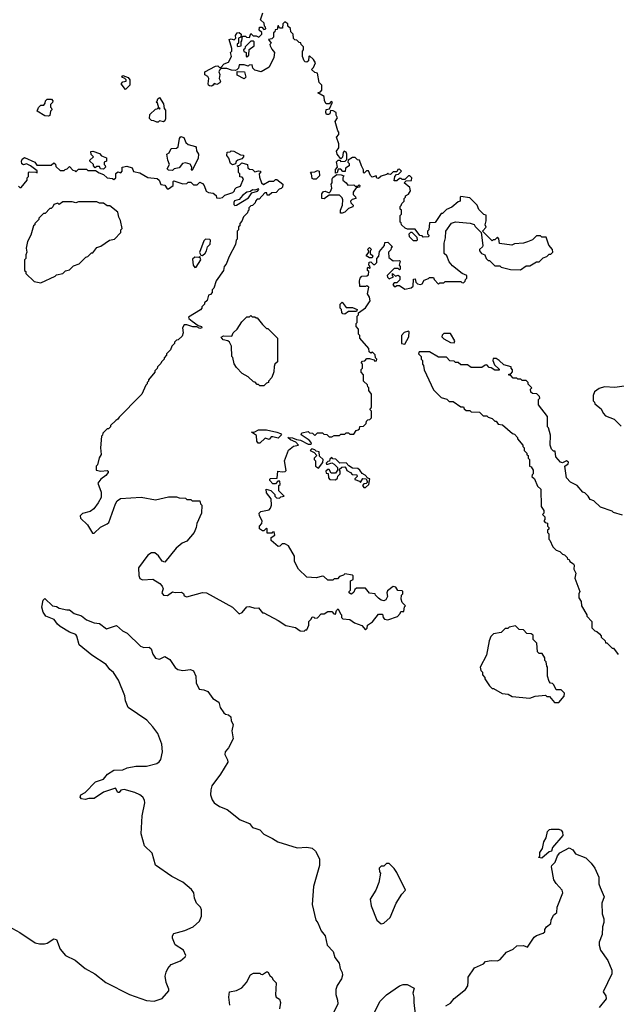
# Model space of a CAD drawing. Extents: x 2528705 to 2678277, y 911730 to 1023331.
# Tile 132 of 241: x 2577844 to 2582417, y 1005461 to 1013006. Entities that reach past the tile are written whole.
import ezdxf

# ---------------------------------------------------------------- set-up
doc = ezdxf.new("R2010")
doc.units = 0

msp = doc.modelspace()

# ---------------------------------------------------------------- linework, layer by layer
at = {"layer": '0CON20XD'}
for points in [[(2580798.3, 1011408.3), (2580770, 1011435), (2580768.3, 1011448.3), (2580760, 1011455), (2580760, 1011505), (2580770, 1011515), (2580770, 1011545), (2580760, 1011555), (2580760, 1011575), (2580768.3, 1011581.7), (2580771.7, 1011598.3), (2580790, 1011615), (2580790, 1011635), (2580800, 1011645), (2580800, 1011655), (2580825, 1011667.5), (2580840, 1011695), (2580835, 1011720), (2580790, 1011755), (2580805, 1011770), (2580847, 1011773), (2580850, 1011795), (2580835, 1011810), (2580825, 1011810), (2580795, 1011780), (2580775, 1011780), (2580768.3, 1011788.3), (2580755, 1011790), (2580735, 1011770), (2580715, 1011770), (2580720, 1011805), (2580731.7, 1011818.3), (2580748.3, 1011821.7), (2580770, 1011845), (2580755, 1011860), (2580741.7, 1011858.3), (2580735, 1011840), (2580705, 1011840), (2580685, 1011820), (2580671.7, 1011821.7), (2580665, 1011830), (2580655, 1011820), (2580613, 1011807), (2580595, 1011790), (2580581.7, 1011791.7), (2580575, 1011810), (2580545, 1011800), (2580531.7, 1011811.7), (2580518.3, 1011848.3), (2580501.7, 1011848.3), (2580485, 1011830), (2580480, 1011835), (2580480, 1011855), (2580462.5, 1011885), (2580448.3, 1011928.3), (2580431.7, 1011931.7), (2580415, 1011950), (2580395, 1011950), (2580361.7, 1011928.3), (2580360, 1011915), (2580370, 1011905), (2580370, 1011885), (2580341.7, 1011868.3), (2580338.3, 1011841.7), (2580321.7, 1011841.7), (2580305, 1011860), (2580285, 1011860), (2580277.5, 1011832.5), (2580265, 1011830), (2580263, 1011857), (2580280, 1011875), (2580273, 1011917), (2580285, 1011930), (2580298.3, 1011928.3), (2580305, 1011920), (2580338.3, 1011921.7), (2580350, 1011935), (2580350, 1011975), (2580345, 1011990), (2580331.7, 1011998.3), (2580323, 1011987), (2580317, 1011953), (2580305, 1011940), (2580276.4, 1011976.4), (2580270.7, 1011999.3), (2580290, 1012025), (2580290, 1012055), (2580272.5, 1012105), (2580290, 1012125), (2580290, 1012145), (2580283, 1012153), (2580262.5, 1012225), (2580280, 1012255), (2580270, 1012275), (2580270, 1012295), (2580247, 1012307), (2580225, 1012310), (2580220, 1012285), (2580211.7, 1012278.3), (2580195, 1012280), (2580190, 1012295), (2580193, 1012317), (2580218.3, 1012321.7), (2580240, 1012375), (2580231.7, 1012378.3), (2580215, 1012360), (2580191.7, 1012361.7), (2580180, 1012385), (2580178.3, 1012418.3), (2580130, 1012445), (2580148.3, 1012451.7), (2580160, 1012465), (2580160, 1012505), (2580140, 1012525), (2580127, 1012597), (2580105, 1012600), (2580080, 1012625), (2580095, 1012640), (2580110, 1012675), (2580095, 1012700), (2580065, 1012730), (2580060, 1012725), (2580058.3, 1012691.7), (2580045, 1012680), (2580031.7, 1012681.7), (2580025, 1012690), (2580010, 1012725), (2580010, 1012765), (2580020, 1012775), (2580018.3, 1012798.3), (2580000, 1012815), (2579998.3, 1012828.3), (2579985, 1012830), (2579968.3, 1012848.3), (2579951.7, 1012851.7), (2579941.7, 1012861.7), (2579940, 1012895), (2579921.7, 1012911.7), (2579918.3, 1012938.3), (2579900, 1012955), (2579900, 1012975), (2579875, 1012990), (2579860, 1012975), (2579858.3, 1012941.7), (2579835, 1012940), (2579828.3, 1012958.3), (2579821.7, 1012958.3), (2579818.3, 1012931.7), (2579801.7, 1012928.3), (2579798.3, 1012911.7), (2579790, 1012905), (2579788.3, 1012871.7), (2579775, 1012860), (2579750, 1012855), (2579770, 1012825), (2579760, 1012815), (2579762.5, 1012805), (2579775, 1012780), (2579797.5, 1012755), (2579792.5, 1012715), (2579755, 1012642.5), (2579695, 1012606.7), (2579645, 1012620), (2579630, 1012635), (2579625, 1012660), (2579603, 1012657), (2579595, 1012650), (2579565, 1012660), (2579525, 1012660), (2579520, 1012635), (2579508.3, 1012621.7), (2579495, 1012617.5), (2579468.3, 1012618.3), (2579431.7, 1012631.7), (2579388.3, 1012631.7), (2579375, 1012620), (2579370, 1012605), (2579377.5, 1012585), (2579372.5, 1012555), (2579382.5, 1012535), (2579378.3, 1012521.7), (2579355, 1012510), (2579335, 1012517.5), (2579327, 1012503), (2579313, 1012497), (2579299.3, 1012499.3), (2579290, 1012505), (2579287.5, 1012515), (2579292.5, 1012555), (2579285, 1012570), (2579263, 1012583), (2579262.5, 1012605), (2579345, 1012650), (2579361.7, 1012651.7), (2579375, 1012640), (2579385, 1012640), (2579411.7, 1012668.3), (2579445, 1012680), (2579467, 1012723), (2579460, 1012755), (2579470, 1012765), (2579470, 1012785), (2579450, 1012855), (2579465, 1012860), (2579488.3, 1012851.7), (2579500, 1012865), (2579497.5, 1012885), (2579510, 1012905), (2579527, 1012907), (2579540, 1012895), (2579538.3, 1012871.7), (2579520, 1012865), (2579520, 1012825), (2579511.7, 1012818.3), (2579510, 1012805), (2579515, 1012800), (2579540, 1012805), (2579540, 1012835), (2579547, 1012843), (2579551.7, 1012878.3), (2579575, 1012880), (2579583, 1012873), (2579605, 1012870), (2579615, 1012900), (2579632.5, 1012882.5), (2579655, 1012882.5), (2579677, 1012873), (2579700, 1012895), (2579698.3, 1012908.3), (2579680, 1012925), (2579681.7, 1012948.3), (2579698.3, 1012948.3), (2579715, 1012930), (2579730, 1012935), (2579728.3, 1012948.3), (2579720, 1012955), (2579718.3, 1012978.3), (2579690, 1013005), (2579708.3, 1013058.3)], [(2579585, 1012720), (2579600, 1012735), (2579601.7, 1012778.3), (2579640, 1012805), (2579640, 1012835), (2579635, 1012840), (2579615, 1012840), (2579571.7, 1012798.3), (2579568.3, 1012781.7), (2579560, 1012775), (2579561.7, 1012761.7), (2579580, 1012755), (2579580, 1012725), (2579585, 1012720)], [(2578655, 1012470), (2578622.5, 1012515), (2578635, 1012530), (2578660, 1012535), (2578660, 1012545), (2578650, 1012555), (2578627.5, 1012565), (2578635, 1012577.5), (2578675, 1012562.5), (2578687.5, 1012545), (2578687.5, 1012505), (2578655, 1012470)], [(2579565, 1012552.5), (2579510.7, 1012580.7), (2579511.7, 1012608.3), (2579566.7, 1012606.7), (2579577.5, 1012565), (2579565, 1012552.5)], [(2578065, 1012267.5), (2578035, 1012270), (2577977.5, 1012305), (2577987, 1012333), (2578005, 1012350), (2578028.3, 1012351.7), (2578040, 1012365), (2578042.5, 1012385), (2578055, 1012397.5), (2578087, 1012397), (2578097.5, 1012385), (2578095, 1012370), (2578080, 1012355), (2578080, 1012335), (2578088.3, 1012328.3), (2578090, 1012315), (2578080, 1012305), (2578075, 1012272.5), (2578065, 1012267.5)], [(2578905, 1012220), (2578895, 1012220), (2578871.7, 1012231.7), (2578853, 1012233), (2578838.3, 1012248.3), (2578841.7, 1012278.3), (2578885, 1012320), (2578898.3, 1012321.7), (2578905, 1012330), (2578915, 1012320), (2578920, 1012325), (2578910, 1012330), (2578900, 1012365), (2578890, 1012375), (2578898.3, 1012381.7), (2578901.7, 1012398.3), (2578915, 1012410), (2578945, 1012360), (2578950, 1012325), (2578961.7, 1012311.7), (2578960, 1012245), (2578955, 1012230), (2578945, 1012222.5), (2578915, 1012230), (2578905, 1012220)], [(2579165, 1011850), (2579160, 1011855), (2579162.5, 1011875), (2579149.3, 1011899.3), (2579115, 1011908.8), (2579092.5, 1011905), (2579065, 1011870), (2579027.5, 1011862.5), (2579015, 1011850), (2578983.8, 1011853.8), (2578973, 1011863), (2578992.5, 1011895), (2578978.3, 1011928.3), (2578972.5, 1011975), (2578990, 1011985), (2579005, 1012017.5), (2579045, 1012020), (2579059.3, 1012030.7), (2579067.5, 1012095), (2579078.3, 1012111.7), (2579102.5, 1012102.5), (2579117.5, 1012065), (2579135, 1012050), (2579190, 1012035), (2579196.4, 1012026.4), (2579200, 1012000), (2579213.3, 1011975), (2579211.2, 1011945), (2579165, 1011850)], [(2578485, 1011860), (2578461.7, 1011861.7), (2578455, 1011880), (2578435, 1011880), (2578421.7, 1011871.7), (2578410, 1011885), (2578410, 1011895), (2578381.7, 1011921.7), (2578381.7, 1011928.3), (2578410, 1011955), (2578391.7, 1011971.7), (2578390, 1011995), (2578405, 1011997.5), (2578455, 1011980), (2578471.7, 1011961.7), (2578508.3, 1011948.3), (2578508.3, 1011921.7), (2578490, 1011915), (2578490, 1011895), (2578498.3, 1011888.3), (2578500, 1011875), (2578485, 1011860)], [(2579475, 1011892.5), (2579460, 1011905), (2579447.5, 1011945), (2579432.5, 1011965), (2579435, 1011990), (2579457, 1011993), (2579465, 1012000), (2579485, 1011997.5), (2579535, 1011970), (2579558.3, 1011968.3), (2579560, 1011955), (2579545, 1011940), (2579515, 1011930), (2579501.7, 1011918.3), (2579498.3, 1011901.7), (2579475, 1011892.5)], [(2577835, 1011730), (2577845, 1011720), (2577855, 1011720), (2577900, 1011775), (2577900, 1011795), (2577910, 1011805), (2577910, 1011835), (2577915, 1011840), (2577968.3, 1011838.3), (2577978.3, 1011831.7), (2577978.3, 1011848.3), (2577927, 1011887), (2577895, 1011900), (2577872.5, 1011892.5), (2577861.2, 1011901.2), (2577858.3, 1011921.7), (2577863.3, 1011936.7), (2577881.2, 1011948.8), (2577960, 1011915), (2577975, 1011890), (2578085, 1011890), (2578105, 1011910), (2578118.3, 1011898.3), (2578121.7, 1011881.7), (2578155, 1011850), (2578185, 1011850), (2578191.7, 1011858.3), (2578208.3, 1011861.7), (2578225, 1011880), (2578251.7, 1011851.7), (2578268.3, 1011848.3), (2578275, 1011840), (2578295, 1011860), (2578355, 1011860), (2578365, 1011850), (2578425, 1011850), (2578451.7, 1011831.7), (2578485, 1011820), (2578513, 1011793), (2578555, 1011790), (2578565, 1011780), (2578580, 1011795), (2578581.7, 1011828.3), (2578595, 1011840), (2578618.3, 1011831.7), (2578630, 1011845), (2578630, 1011875), (2578665, 1011882.5), (2578705, 1011870), (2578715, 1011842.5), (2578765, 1011833.3), (2578826.1, 1011796.1), (2578898.3, 1011788.3), (2578913.3, 1011775), (2578925, 1011742.5), (2578955, 1011737.5), (2578975, 1011710), (2578985, 1011710), (2579020, 1011735), (2579020, 1011765), (2579025, 1011770), (2579095, 1011747.5), (2579125, 1011750), (2579135, 1011760), (2579155, 1011760), (2579175, 1011740), (2579205, 1011740), (2579225, 1011760), (2579245, 1011750), (2579257.5, 1011735), (2579271.7, 1011691.7), (2579290.7, 1011680.7), (2579327, 1011677), (2579348.3, 1011658.3), (2579351.7, 1011641.7), (2579375, 1011637.5), (2579397, 1011643), (2579415, 1011660), (2579478.3, 1011681.7), (2579490, 1011695), (2579491.7, 1011708.3), (2579505, 1011720), (2579535, 1011730), (2579560, 1011785), (2579548.3, 1011798.3), (2579531.7, 1011801.7), (2579530, 1011825), (2579520, 1011835), (2579520, 1011875), (2579510, 1011885), (2579528.3, 1011891.7), (2579545, 1011910), (2579590, 1011895), (2579591.7, 1011871.7), (2579605, 1011860), (2579628.3, 1011858.3), (2579645, 1011840), (2579675, 1011847.5), (2579690, 1011845), (2579688.3, 1011831.7), (2579680, 1011825), (2579681.7, 1011798.3)], [(2580115, 1011782.5), (2580095, 1011782.5), (2580085, 1011790), (2580080, 1011825), (2580071.7, 1011838.3), (2580105, 1011840), (2580125, 1011850), (2580140, 1011845), (2580141.7, 1011808.3), (2580115, 1011782.5)], [(2580315, 1011522.5), (2580303, 1011523), (2580302.5, 1011545), (2580317.5, 1011585), (2580320, 1011625), (2580315, 1011640), (2580295, 1011660), (2580215, 1011660), (2580177, 1011633), (2580160, 1011635), (2580158.3, 1011671.7), (2580171.7, 1011688.3), (2580185, 1011692.5), (2580215, 1011680), (2580225, 1011690), (2580236.7, 1011715), (2580230, 1011745), (2580237.5, 1011755), (2580237.5, 1011785), (2580243.6, 1011796.4), (2580275, 1011820), (2580307.5, 1011817.5), (2580328.3, 1011808.3), (2580320, 1011795), (2580320, 1011775), (2580346.4, 1011756.4), (2580358.3, 1011738.3), (2580405, 1011740), (2580415, 1011730), (2580435, 1011730), (2580445, 1011740), (2580450, 1011735), (2580447, 1011723), (2580421.7, 1011718.3), (2580400, 1011685), (2580400, 1011665), (2580418.3, 1011648.3), (2580420, 1011635), (2580393, 1011627), (2580380, 1011615), (2580381.7, 1011601.7), (2580400, 1011585), (2580398.3, 1011571.7), (2580365, 1011560), (2580335, 1011530), (2580315, 1011522.5)], [(2579681.7, 1011798.3), (2579697.5, 1011755), (2579713, 1011743), (2579755, 1011767.5), (2579791.7, 1011768.3), (2579805, 1011780), (2579815, 1011780), (2579860, 1011745), (2579858.3, 1011721.7), (2579848.3, 1011711.7), (2579831.7, 1011708.3), (2579808.3, 1011681.7), (2579775, 1011680), (2579755, 1011660), (2579741.7, 1011661.7), (2579738.3, 1011678.3), (2579721.7, 1011678.3), (2579678.3, 1011631.7), (2579665, 1011630), (2579650, 1011615), (2579648.3, 1011601.7), (2579628.3, 1011581.7), (2579615, 1011580), (2579600, 1011565), (2579600, 1011545), (2579591.7, 1011538.3), (2579590, 1011525), (2579560, 1011495), (2579547, 1011463), (2579530, 1011445), (2579530, 1011425), (2579521.7, 1011418.3), (2579520, 1011395), (2579510, 1011385), (2579510, 1011325), (2579503, 1011317), (2579497, 1011283), (2579448.3, 1011191.7), (2579427, 1011133), (2579410, 1011115), (2579407, 1011083), (2579350, 1011005), (2579331.7, 1010948.3), (2579320, 1010935), (2579320, 1010915), (2579305, 1010900), (2579290, 1010895), (2579280, 1010855), (2579260, 1010835), (2579260, 1010825), (2579240, 1010805), (2579240, 1010795), (2579228.3, 1010781.7), (2579137.5, 1010725), (2579140, 1010715), (2579164.3, 1010694.3), (2579212.5, 1010662.5), (2579236.7, 1010655), (2579240, 1010645), (2579225, 1010638.8), (2579201.7, 1010651.7), (2579171.7, 1010651.7), (2579125, 1010668), (2579103.3, 1010666.7), (2579092.5, 1010645), (2579097.5, 1010605), (2579088.3, 1010581.7), (2579058.3, 1010551.7), (2579045, 1010550), (2579030, 1010535), (2579030, 1010525), (2579010, 1010505), (2579000, 1010475), (2578970, 1010445), (2578970, 1010435), (2578950, 1010415), (2578950, 1010405), (2578930, 1010385), (2578925, 1010370), (2578900, 1010345), (2578898.3, 1010331.7), (2578880, 1010315), (2578880, 1010305), (2578830, 1010245), (2578830, 1010235), (2578820, 1010225), (2578820, 1010215), (2578810, 1010205), (2578780, 1010135), (2578765, 1010120), (2578605, 1009960), (2578596.4, 1009943.6), (2578580, 1009935), (2578540, 1009895), (2578540, 1009885), (2578525, 1009870), (2578515, 1009870), (2578481.7, 1009838.3), (2578478.3, 1009821.7), (2578470, 1009815), (2578463.3, 1009725), (2578467.5, 1009675), (2578453, 1009647), (2578440, 1009595), (2578430, 1009585), (2578430, 1009555), (2578466.4, 1009546.4), (2578515, 1009550), (2578522.5, 1009545), (2578522.5, 1009535), (2578505, 1009513.3), (2578466.7, 1009485), (2578442.5, 1009455), (2578467.5, 1009385), (2578467.5, 1009345), (2578446.1, 1009303.9), (2578413, 1009257), (2578385, 1009237.5), (2578325, 1009222.5), (2578307.5, 1009205), (2578310, 1009185), (2578363.9, 1009133.9), (2578401.7, 1009071.7), (2578415, 1009070), (2578463.6, 1009116.4), (2578515, 1009142.5), (2578526.1, 1009153.9), (2578577.5, 1009295), (2578590.7, 1009319.3), (2578615, 1009337.5), (2578775, 1009347.5), (2578885, 1009327.5), (2578985, 1009350), (2579045, 1009350), (2579065, 1009342.5), (2579115, 1009340), (2579125, 1009330), (2579155, 1009330), (2579165, 1009320), (2579225, 1009320), (2579230, 1009295), (2579240, 1009285), (2579237, 1009223), (2579202.5, 1009145), (2579197.5, 1009115), (2579180, 1009075), (2579125, 1009010), (2579090, 1008995), (2579043.6, 1008956.4), (2578955, 1008850), (2578935, 1008857.5), (2578907.9, 1008897.9), (2578880.3, 1008920.3), (2578855, 1008920.6), (2578825, 1008903.5), (2578754.6, 1008805), (2578757, 1008747), (2578765, 1008722.9), (2578785, 1008712.9), (2578865, 1008718), (2578917.5, 1008685), (2578936.7, 1008665), (2578943.3, 1008645), (2578933.8, 1008615), (2578946.1, 1008596.1), (2578976, 1008594), (2579015, 1008622.5), (2579035, 1008617.5), (2579085, 1008620), (2579098.3, 1008608.3), (2579105, 1008590), (2579125, 1008583.8), (2579245, 1008616.2), (2579275, 1008613.8), (2579474.1, 1008504.1), (2579525, 1008453.3), (2579547.7, 1008462.3), (2579585, 1008507.5), (2579605, 1008510), (2579645, 1008497.5), (2579675, 1008500), (2579705, 1008460), (2579715, 1008460), (2579825, 1008402.5), (2579883, 1008363), (2579957, 1008347), (2579993, 1008323), (2580025, 1008320)], [(2579493, 1011583), (2579505, 1011583.8), (2579598.3, 1011641.7), (2579621.7, 1011678.3), (2579667, 1011693), (2579677.5, 1011705), (2579675, 1011710), (2579645, 1011700), (2579628.3, 1011701.7), (2579611.7, 1011688.3), (2579585, 1011683.8), (2579551.7, 1011658.3), (2579525, 1011626.7), (2579491.2, 1011618.8), (2579484.1, 1011605.9), (2579485, 1011590), (2579493, 1011583)], [(2578005, 1010990), (2578115, 1011040), (2578125, 1011050), (2578175, 1011060), (2578195, 1011080), (2578225, 1011090), (2578255, 1011120), (2578300, 1011135), (2578350, 1011185), (2578365, 1011190), (2578395, 1011220), (2578405, 1011220), (2578435, 1011260), (2578465, 1011270), (2578533, 1011317), (2578570, 1011325), (2578620, 1011375), (2578620, 1011395), (2578630, 1011405), (2578617, 1011467), (2578603, 1011493), (2578595, 1011530), (2578535, 1011580), (2578515, 1011580), (2578485, 1011600), (2578455, 1011600), (2578435, 1011610), (2578295, 1011610), (2578275, 1011602.5), (2578245, 1011610), (2578175, 1011610), (2578145, 1011590), (2578135, 1011600), (2578105, 1011590), (2578098.3, 1011571.7), (2578085, 1011560), (2578075, 1011560), (2578038.3, 1011521.7), (2578025, 1011520), (2577990, 1011485), (2577990, 1011475), (2577960, 1011445), (2577960, 1011435), (2577950, 1011425), (2577930, 1011355), (2577903, 1011307), (2577892.5, 1011255), (2577897.5, 1011225), (2577890, 1011205), (2577890, 1011175), (2577880, 1011165), (2577880, 1011085), (2577890, 1011075), (2577891.7, 1011061.7), (2577955, 1011000), (2578005, 1010990)], [(2580025, 1008320), (2580035, 1008330), (2580045, 1008330), (2580060, 1008365), (2580060, 1008395), (2580078.3, 1008411.7), (2580085, 1008430), (2580098.3, 1008428.3), (2580105, 1008420), (2580125, 1008422.5), (2580155, 1008452.5), (2580177, 1008453), (2580205, 1008470), (2580235, 1008470), (2580251.7, 1008451.7), (2580265, 1008450), (2580271.7, 1008478.3), (2580285, 1008490), (2580301.7, 1008451.7), (2580310, 1008445), (2580310, 1008425), (2580320, 1008415), (2580375, 1008410), (2580410, 1008385), (2580465, 1008362.5), (2580495, 1008330), (2580507, 1008343), (2580510, 1008365), (2580548.3, 1008391.7), (2580595, 1008450), (2580625, 1008450), (2580630, 1008425), (2580640.7, 1008410.7), (2580665, 1008407.5), (2580738.3, 1008431.7), (2580760, 1008455), (2580765, 1008470), (2580788.3, 1008471.7), (2580792.5, 1008507.5), (2580800, 1008515), (2580775, 1008540), (2580767.5, 1008565), (2580770, 1008595), (2580780, 1008605), (2580780, 1008625), (2580775, 1008630), (2580741.7, 1008631.7), (2580726.4, 1008656.4), (2580705, 1008662.5), (2580661.7, 1008628.3), (2580657.5, 1008615), (2580662.5, 1008585), (2580649.3, 1008560.7), (2580635, 1008553.3), (2580615, 1008557.5), (2580595, 1008572.5), (2580570, 1008595), (2580567, 1008607), (2580525, 1008610), (2580495, 1008650), (2580425, 1008650), (2580411.7, 1008638.3), (2580405, 1008620), (2580387, 1008603), (2580380, 1008605), (2580370, 1008615), (2580370, 1008625), (2580380, 1008635), (2580380, 1008705), (2580400, 1008715), (2580400, 1008745), (2580395, 1008750), (2580335, 1008760), (2580325, 1008750), (2580295, 1008740), (2580278.3, 1008721.7), (2580255, 1008720), (2580245, 1008710), (2580205, 1008710), (2580175, 1008740), (2580165, 1008742.5), (2580115, 1008728), (2580045, 1008733.3), (2579980, 1008795), (2579950, 1008855), (2579950, 1008895), (2579903, 1008973), (2579875, 1008990), (2579855, 1008990), (2579838.3, 1008971.7), (2579825, 1008970), (2579770, 1009015), (2579771.7, 1009038.3), (2579800, 1009055), (2579795, 1009080), (2579781.7, 1009078.3), (2579775, 1009070), (2579741.7, 1009071.7), (2579740, 1009105), (2579735, 1009110), (2579715, 1009090), (2579705, 1009090), (2579682.5, 1009105), (2579682.5, 1009125), (2579700, 1009145), (2579702.5, 1009165), (2579682.5, 1009205), (2579680, 1009225), (2579693, 1009237), (2579755, 1009250), (2579767, 1009263), (2579772.5, 1009285), (2579770, 1009335), (2579735, 1009380), (2579732.5, 1009407.5), (2579768.3, 1009398.3), (2579798.3, 1009368.3), (2579800, 1009355), (2579813, 1009343), (2579835, 1009340), (2579845, 1009350), (2579870, 1009355), (2579830, 1009395), (2579830, 1009435), (2579840, 1009445), (2579838.3, 1009468.3), (2579821.7, 1009468.3), (2579805, 1009450), (2579785, 1009450), (2579760, 1009475), (2579760, 1009485), (2579765, 1009490), (2579818.3, 1009491.7), (2579823, 1009547), (2579855, 1009540), (2579877.5, 1009542.5), (2579885, 1009550), (2579872.5, 1009625), (2579903, 1009707), (2579943, 1009737), (2579980, 1009745), (2579959.3, 1009769.3), (2579920, 1009785), (2579900, 1009805), (2579935, 1009802.5), (2579965, 1009787.5), (2579995, 1009783.3), (2580055, 1009752.5), (2580075, 1009752.5), (2580080, 1009755), (2580077, 1009767), (2580063, 1009783), (2580000, 1009825), (2580005, 1009840), (2580055, 1009850), (2580065, 1009840), (2580088.3, 1009838.3), (2580105, 1009820), (2580125, 1009840), (2580165, 1009840), (2580175, 1009830), (2580198.3, 1009828.3), (2580215, 1009810), (2580235, 1009810), (2580255, 1009820), (2580295, 1009820), (2580305, 1009830), (2580335, 1009830), (2580345, 1009840), (2580365, 1009840), (2580375, 1009830), (2580405, 1009830), (2580421.7, 1009858.3), (2580438.3, 1009861.7), (2580448.3, 1009871.7), (2580451.7, 1009888.3), (2580478.3, 1009891.7), (2580498.3, 1009911.7), (2580501.7, 1009928.3), (2580511.7, 1009938.3), (2580528.3, 1009941.7), (2580540, 1009955), (2580540, 1010005), (2580530, 1010015), (2580531.7, 1010028.3), (2580540, 1010035), (2580540, 1010135), (2580520, 1010165), (2580520, 1010185), (2580511.7, 1010191.7), (2580508.3, 1010208.3), (2580480, 1010235), (2580480, 1010285), (2580460, 1010305), (2580460, 1010325), (2580470, 1010335), (2580470, 1010365), (2580460, 1010375), (2580471.7, 1010388.3), (2580488.3, 1010391.7), (2580505, 1010410), (2580525, 1010410), (2580558.3, 1010398.3), (2580565, 1010390), (2580578.3, 1010391.7), (2580580, 1010405), (2580570, 1010415), (2580568.3, 1010438.3), (2580548.3, 1010458.3), (2580535, 1010450), (2580521.7, 1010461.7), (2580520, 1010485), (2580450, 1010565), (2580450, 1010585), (2580440, 1010595), (2580440, 1010635), (2580422.5, 1010655), (2580423, 1010677), (2580430, 1010685), (2580430, 1010735), (2580440, 1010745), (2580441.7, 1010758.3), (2580495, 1010797.5), (2580529.3, 1010850.7), (2580525, 1010880), (2580510, 1010905), (2580520, 1010955), (2580505, 1010967.5), (2580495, 1010960), (2580451.7, 1010961.7), (2580447.5, 1011005), (2580452.5, 1011025), (2580465, 1011040), (2580505, 1011042.5), (2580518.3, 1011051.7), (2580520, 1011075), (2580510, 1011085), (2580510, 1011105), (2580515, 1011110), (2580525, 1011100), (2580530, 1011105), (2580528.3, 1011118.3), (2580520, 1011125), (2580521.7, 1011148.3), (2580535, 1011150), (2580555, 1011130), (2580565, 1011130), (2580580, 1011145), (2580580, 1011175), (2580597, 1011193), (2580601.7, 1011228.3), (2580640, 1011275), (2580641.7, 1011298.3), (2580665, 1011300), (2580700, 1011265), (2580691.7, 1011258.3), (2580688.3, 1011241.7), (2580670, 1011225), (2580673, 1011183), (2580705, 1011157.5), (2580755, 1011160), (2580760, 1011155), (2580752.5, 1011125), (2580760, 1011115), (2580760, 1011095), (2580755, 1011090), (2580745, 1011100), (2580715, 1011100), (2580660, 1011045), (2580661.7, 1011031.7), (2580675, 1011020), (2580710, 1011035), (2580700, 1011045), (2580700, 1011060), (2580725, 1011040), (2580745, 1011047.5), (2580757, 1011037), (2580757.5, 1011012.5), (2580748.3, 1011001.7), (2580735, 1010990), (2580715, 1010990), (2580703, 1010977), (2580715, 1010960), (2580725, 1010960), (2580735, 1010970), (2580755, 1010970), (2580795, 1010940), (2580845, 1010950), (2580860, 1010965), (2580861.7, 1011018.3), (2580875, 1011020), (2580880, 1010995), (2580891.7, 1010981.7), (2580915, 1010977.5), (2580928.3, 1010981.7), (2580945, 1011010), (2580978.3, 1011021.7), (2580985, 1011030), (2581015, 1011030), (2581020, 1011015), (2581055, 1010980), (2581065, 1010990), (2581095, 1010990), (2581105, 1011000), (2581225, 1011000), (2581231.7, 1010991.7), (2581245, 1010990), (2581258.3, 1011001.7), (2581260, 1011015), (2581270, 1011025), (2581270, 1011045), (2581235, 1011060), (2581160.7, 1011120.7), (2581135, 1011150), (2581117.5, 1011195), (2581097.5, 1011215), (2581096.7, 1011225), (2581097, 1011293), (2581107.5, 1011335), (2581110, 1011385), (2581153.6, 1011446.4), (2581185, 1011457.5), (2581296.4, 1011446.4), (2581326.4, 1011436.4), (2581335, 1011420), (2581380, 1011375), (2581392.5, 1011275), (2581390, 1011265), (2581367.5, 1011245), (2581367.5, 1011235), (2581382.5, 1011215), (2581410, 1011205), (2581420, 1011175), (2581435, 1011160), (2581445, 1011160), (2581485, 1011120), (2581525, 1011120), (2581535, 1011110), (2581605, 1011092.5), (2581681.7, 1011088.3), (2581725, 1011120), (2581755, 1011120), (2581805, 1011150), (2581825, 1011150), (2581855, 1011180), (2581885, 1011190), (2581901.7, 1011208.3), (2581915, 1011210), (2581930, 1011225), (2581927.5, 1011245), (2581898.3, 1011278.3), (2581878.3, 1011338.3), (2581845, 1011340), (2581835, 1011350), (2581805, 1011350), (2581775, 1011320), (2581737, 1011303), (2581705, 1011292.5), (2581635, 1011287.5), (2581615, 1011277.5), (2581521.7, 1011291.7), (2581517, 1011327), (2581505, 1011340), (2581485, 1011320), (2581471.7, 1011318.3), (2581465, 1011310), (2581390, 1011385), (2581420, 1011415), (2581412.5, 1011432.5), (2581420, 1011465), (2581418.3, 1011508.3), (2581401.7, 1011511.7), (2581361.7, 1011551.7), (2581350, 1011585), (2581295, 1011640), (2581225, 1011650), (2581220, 1011645), (2581220, 1011615), (2581205, 1011610), (2581155, 1011570), (2581115, 1011550), (2581085, 1011520), (2581075, 1011520), (2581028.3, 1011451.7), (2580985, 1011450), (2580980, 1011395), (2580970, 1011385), (2580970, 1011365), (2580980, 1011355), (2580978.3, 1011341.7), (2580935, 1011340), (2580928.3, 1011348.3), (2580911.7, 1011351.7), (2580875, 1011400), (2580815, 1011400), (2580798.3, 1011408.3)], [(2580885, 1011310), (2580861.7, 1011311.7), (2580831.7, 1011341.7), (2580830, 1011365), (2580841.7, 1011378.3), (2580848.3, 1011378.3), (2580888.3, 1011338.3), (2580890, 1011315), (2580885, 1011310)], [(2579245, 1011200), (2579265, 1011217.5), (2579276.2, 1011235), (2579283.8, 1011266.2), (2579303.6, 1011286.4), (2579307, 1011317), (2579301.7, 1011321.7), (2579267, 1011323), (2579255, 1011310), (2579223, 1011223), (2579231.7, 1011201.7), (2579245, 1011200)], [(2580545, 1011180), (2580525, 1011180), (2580500, 1011195), (2580520, 1011225), (2580518.3, 1011238.3), (2580510, 1011245), (2580525, 1011260), (2580540, 1011245), (2580530, 1011235), (2580530, 1011215), (2580550, 1011195), (2580545, 1011180)], [(2579185, 1011107.5), (2579195, 1011110), (2579232.5, 1011165), (2579225, 1011190), (2579216.7, 1011183.3), (2579185, 1011186.7), (2579168.3, 1011171.7), (2579172.5, 1011125), (2579185, 1011107.5)], [(2580335, 1010750), (2580321.7, 1010751.7), (2580311.7, 1010761.7), (2580310, 1010785), (2580300, 1010795), (2580300, 1010825), (2580315, 1010840), (2580345, 1010800), (2580395, 1010800), (2580430, 1010785), (2580425, 1010770), (2580365, 1010770), (2580335, 1010750)], [(2579715, 1010200), (2579685, 1010200), (2579675, 1010210), (2579665, 1010210), (2579648.3, 1010228.3), (2579635, 1010230), (2579595, 1010270), (2579550, 1010295), (2579505, 1010340), (2579488.3, 1010368.3), (2579477, 1010417), (2579470, 1010425), (2579467.5, 1010505), (2579452.5, 1010535), (2579440, 1010545), (2579403, 1010553), (2579387, 1010573), (2579405, 1010584.2), (2579470, 1010580), (2579480, 1010605), (2579510, 1010635), (2579545, 1010690), (2579585, 1010730), (2579605, 1010730), (2579615, 1010740), (2579625, 1010730), (2579645, 1010730), (2579655, 1010720), (2579665, 1010720), (2579705, 1010670), (2579735, 1010640), (2579745, 1010640), (2579820, 1010565), (2579820, 1010385), (2579800, 1010365), (2579793, 1010347), (2579791.7, 1010308.3), (2579777, 1010263), (2579750, 1010235), (2579750, 1010225), (2579735, 1010220), (2579715, 1010200)], [(2580795, 1010520), (2580827.5, 1010575), (2580830, 1010615), (2580825, 1010620), (2580791.7, 1010608.3), (2580770, 1010585), (2580770, 1010525), (2580795, 1010520)], [(2581175, 1010530), (2581180, 1010545), (2581145, 1010600), (2581095, 1010600), (2581081.7, 1010588.3), (2581080, 1010575), (2581095, 1010560), (2581145, 1010532.5), (2581175, 1010530)], [(2582465, 1009210), (2582395, 1009230), (2582385, 1009240), (2582295, 1009270), (2582245, 1009320), (2582215, 1009330), (2582200, 1009355), (2582175, 1009380), (2582160, 1009385), (2582116.7, 1009436.7), (2582065, 1009462.5), (2582033.9, 1009493.9), (2582022.5, 1009585), (2582048.3, 1009601.7), (2582051.2, 1009615), (2582035, 1009626.2), (2582005, 1009610), (2581990, 1009615), (2581952.5, 1009655), (2581948.3, 1009698.3), (2581935, 1009700), (2581920, 1009715), (2581910, 1009745), (2581911.7, 1009821.7), (2581897, 1009877), (2581890, 1009885), (2581890, 1009965), (2581820, 1010055), (2581820, 1010095), (2581830, 1010105), (2581828.3, 1010118.3), (2581808.3, 1010138.3), (2581775, 1010140), (2581761.7, 1010151.7), (2581760, 1010175), (2581770, 1010185), (2581741.7, 1010211.7), (2581740, 1010225), (2581725, 1010240), (2581695, 1010240), (2581685, 1010250), (2581661.7, 1010251.7), (2581655, 1010260), (2581625, 1010260), (2581608.3, 1010278.3), (2581591.7, 1010281.7), (2581591.7, 1010288.3), (2581608.3, 1010291.7), (2581621.7, 1010308.3), (2581621.7, 1010321.7), (2581610, 1010335), (2581610, 1010345), (2581555, 1010360), (2581520, 1010395), (2581495, 1010410), (2581471.7, 1010408.3), (2581470, 1010395), (2581481.7, 1010361.7), (2581518.3, 1010328.3), (2581520, 1010320), (2581485, 1010320), (2581458.3, 1010338.3), (2581441.7, 1010341.7), (2581425, 1010360), (2581411.7, 1010358.3), (2581385, 1010340), (2581305, 1010340), (2581275, 1010360), (2581225, 1010360), (2581205, 1010380), (2581185, 1010380), (2581175, 1010390), (2581141.7, 1010391.7), (2581115, 1010420), (2581055, 1010420), (2580985, 1010460), (2580905, 1010460), (2580900, 1010445), (2580920, 1010425), (2580920, 1010405), (2580930, 1010395), (2580930, 1010365), (2580940, 1010355), (2580943, 1010323), (2581015, 1010170), (2581075, 1010110), (2581117, 1010097), (2581135, 1010080), (2581165, 1010080), (2581225, 1010040), (2581245, 1010040), (2581250, 1010025), (2581265, 1010010), (2581295, 1010010), (2581305, 1010000), (2581367, 1009997), (2581395, 1009970), (2581425, 1009970), (2581435, 1009960), (2581465, 1009950), (2581485, 1009930), (2581495, 1009930), (2581510, 1009905), (2581545, 1009900), (2581620, 1009835), (2581635, 1009830), (2581660, 1009805), (2581660, 1009795), (2581700, 1009745), (2581700, 1009735), (2581710, 1009725), (2581710, 1009705), (2581730, 1009685), (2581731.7, 1009671.7), (2581740, 1009665), (2581740, 1009645), (2581750, 1009635), (2581750, 1009585), (2581765, 1009580), (2581780, 1009555), (2581780, 1009525), (2581771.7, 1009518.3), (2581770, 1009505), (2581788.3, 1009488.3), (2581811.7, 1009431.7), (2581837, 1009407), (2581840, 1009275), (2581860, 1009245), (2581860, 1009225), (2581850, 1009215), (2581870, 1009195), (2581870, 1009175), (2581860, 1009165), (2581871.7, 1009151.7), (2581888.3, 1009148.3), (2581890, 1009125), (2581900, 1009115), (2581898.3, 1009101.7), (2581890, 1009095), (2581890, 1009075), (2581900, 1009065), (2581900, 1009025), (2581908.3, 1009018.3), (2581930, 1008965), (2581955, 1008940), (2581985, 1008930), (2582005, 1008910), (2582020, 1008905), (2582040, 1008885), (2582041.7, 1008871.7), (2582055, 1008870), (2582060, 1008855), (2582087.5, 1008835), (2582092.5, 1008825), (2582090, 1008795), (2582107.5, 1008765), (2582100, 1008725), (2582137.5, 1008625), (2582130, 1008605), (2582130, 1008575), (2582147, 1008547), (2582150, 1008515), (2582190, 1008445), (2582190, 1008435), (2582230, 1008395), (2582230, 1008345), (2582251.7, 1008321.7), (2582268.3, 1008318.3), (2582288.3, 1008298.3), (2582300, 1008285), (2582300, 1008275), (2582330, 1008245), (2582335, 1008230), (2582345, 1008230), (2582385, 1008190), (2582395, 1008190), (2582431.7, 1008141.7)], [(2582495, 1010200), (2582405, 1010187.5), (2582325, 1010192.5), (2582285, 1010180), (2582250, 1010155), (2582240, 1010125), (2582240, 1010085), (2582250, 1010075), (2582251.7, 1010061.7), (2582300, 1010025), (2582315, 1009990), (2582335, 1009970), (2582400, 1009945), (2582455, 1009890)], [(2579685, 1009760), (2579671.7, 1009761.7), (2579660, 1009775), (2579658.3, 1009818.3), (2579620, 1009845), (2579645, 1009847.5), (2579675, 1009862.5), (2579735, 1009863.3), (2579815, 1009843.8), (2579843.6, 1009833.6), (2579850, 1009825), (2579825, 1009800), (2579785, 1009810), (2579771.7, 1009808.3), (2579755, 1009790), (2579725, 1009800), (2579685, 1009760)], [(2580135, 1009570), (2580168.3, 1009611.7), (2580170, 1009635), (2580141.7, 1009661.7), (2580140, 1009695), (2580115, 1009700), (2580105, 1009710), (2580083, 1009717), (2580070, 1009705), (2580100, 1009690), (2580120, 1009665), (2580100, 1009645), (2580100, 1009635), (2580110, 1009625), (2580110, 1009585), (2580135, 1009570)], [(2580495, 1009420), (2580520, 1009445), (2580527, 1009487), (2580511.7, 1009491.7), (2580492.5, 1009515), (2580467.5, 1009527.5), (2580450, 1009555), (2580435, 1009566.7), (2580395, 1009570), (2580367, 1009587), (2580345, 1009610), (2580298.3, 1009608.3), (2580267, 1009637), (2580245, 1009640), (2580235, 1009650), (2580221.7, 1009638.3), (2580218.3, 1009621.7), (2580205, 1009620), (2580191.7, 1009608.3), (2580195, 1009600), (2580205, 1009600), (2580235, 1009610), (2580255, 1009600), (2580280, 1009575), (2580280, 1009555), (2580265, 1009530), (2580231.7, 1009531.7), (2580215, 1009560), (2580205, 1009560), (2580190, 1009545), (2580191.7, 1009531.7), (2580208.3, 1009528.3), (2580210, 1009495), (2580221.7, 1009481.7), (2580265, 1009480), (2580278.3, 1009491.7), (2580281.7, 1009508.3), (2580300, 1009525), (2580300, 1009545), (2580291.7, 1009558.3), (2580313, 1009577), (2580335, 1009580), (2580347, 1009567), (2580350, 1009550), (2580380, 1009535), (2580391.7, 1009521.7), (2580428.3, 1009518.3), (2580430, 1009505), (2580411.7, 1009488.3), (2580411.7, 1009481.7), (2580448.3, 1009468.3), (2580455, 1009460), (2580475, 1009490), (2580498.3, 1009488.3), (2580508.3, 1009461.7), (2580498.3, 1009451.7), (2580481.7, 1009448.3), (2580470, 1009435), (2580481.7, 1009421.7), (2580495, 1009420)], [(2577705, 1006088.6), (2577845, 1006010), (2577962.7, 1005932.7), (2577995, 1005922.7), (2578033.7, 1005923.7), (2578055, 1005930), (2578105, 1005961.4), (2578125, 1005958), (2578152.8, 1005882.8), (2578193.8, 1005833.8), (2578269.3, 1005799.3), (2578345, 1005735.5), (2578418.6, 1005695), (2578505, 1005628.8), (2578685, 1005536.7), (2578815, 1005488.8), (2578875, 1005483.9), (2578935, 1005505.6), (2578987, 1005563), (2578987.4, 1005577.4), (2578966.4, 1005626.4), (2578958.1, 1005675), (2578965, 1005706.7), (2578980, 1005735), (2579004.6, 1005765.4), (2579075, 1005792.9), (2579112, 1005825), (2579116, 1005835), (2579100, 1005875), (2579035, 1005917.5), (2579013.6, 1005966.4), (2579013.6, 1005986.4), (2579025, 1006003.3), (2579110, 1006025), (2579172.5, 1006055), (2579221.2, 1006098.8), (2579236.2, 1006135), (2579236, 1006185), (2579228.8, 1006205), (2579199.2, 1006235), (2579184.6, 1006274.6), (2579179.4, 1006315), (2579160.5, 1006340.5), (2579095, 1006395.4), (2579010.8, 1006440.7), (2578885.6, 1006525.6), (2578858.3, 1006618.3), (2578799.2, 1006675), (2578775.9, 1006765.9), (2578783.1, 1006905), (2578801.5, 1007005), (2578800, 1007025), (2578788.1, 1007048.1), (2578765, 1007066.7), (2578725, 1007084.4), (2578645, 1007105.6), (2578618.3, 1007101.7), (2578605, 1007083.3), (2578595, 1007083.8), (2578577.7, 1007117.7), (2578486.2, 1007085), (2578415, 1007038), (2578372.3, 1007037.7), (2578345, 1007028.8), (2578317.5, 1007035), (2578308.3, 1007048.3), (2578312.5, 1007065), (2578345, 1007083.3), (2578423.7, 1007166.3), (2578485, 1007186.7), (2578516.7, 1007225), (2578565, 1007253.8), (2578635, 1007256.7), (2578667.3, 1007272.7), (2578735, 1007284.4), (2578815, 1007284.5), (2578894, 1007306), (2578912.3, 1007317.7), (2578924.6, 1007335.4), (2578938.5, 1007395), (2578933.8, 1007455), (2578903.5, 1007535), (2578865, 1007588.1), (2578816.9, 1007636.9), (2578673.8, 1007735), (2578653.3, 1007785), (2578648.8, 1007825), (2578600.8, 1007945), (2578563, 1008003), (2578535.6, 1008025.6), (2578505.5, 1008065.5), (2578397, 1008137), (2578300, 1008215), (2578282.3, 1008282.3), (2578274.2, 1008294.2), (2578225, 1008313.3), (2578154, 1008355), (2578133.1, 1008373.1), (2578108.3, 1008408.3), (2578043.3, 1008435), (2578023.8, 1008465), (2578013.3, 1008505), (2578023, 1008557), (2578035, 1008570), (2578095, 1008513.3), (2578125, 1008510), (2578145, 1008497.5), (2578205, 1008482.5), (2578225, 1008482.5), (2578260, 1008455), (2578318.3, 1008438.3), (2578355, 1008406.7), (2578415, 1008383.8), (2578455, 1008380), (2578508.3, 1008338.3), (2578585, 1008362.5), (2578632.7, 1008322.7), (2578668, 1008305), (2578770, 1008205), (2578795, 1008194), (2578835, 1008196.2), (2578852.5, 1008185), (2578865, 1008142.5), (2578884.2, 1008114.2), (2578915, 1008106.2), (2578955, 1008126.7), (2578993.9, 1008103.9), (2579035, 1008042.5), (2579055, 1008026.7), (2579095, 1008018.8), (2579153.6, 1008026.4), (2579175.9, 1008015.9), (2579193.3, 1007975), (2579196.7, 1007925), (2579220, 1007875), (2579255, 1007870), (2579285, 1007857.5), (2579323.6, 1007803.6), (2579370, 1007775), (2579380, 1007735), (2579407.5, 1007695), (2579420, 1007685), (2579445, 1007680), (2579462.7, 1007662.7), (2579463.9, 1007633.9), (2579478.8, 1007605), (2579468.8, 1007555), (2579480, 1007495), (2579445, 1007426.7), (2579419.2, 1007395), (2579415.8, 1007375), (2579435.8, 1007335), (2579438, 1007315), (2579383.1, 1007225), (2579317.1, 1007135), (2579307.7, 1007105), (2579305.5, 1007065), (2579317.6, 1007027.6), (2579334.7, 1007004.7), (2579375, 1006977.1), (2579435, 1006953.1), (2579534, 1006874), (2579605.4, 1006845.4), (2579629.2, 1006815), (2579652.9, 1006807.1), (2579685, 1006797.5), (2579715, 1006764.2), (2579782.2, 1006732.2), (2579823.3, 1006705), (2579970.5, 1006660.5), (2580045, 1006665.4), (2580085, 1006656.4), (2580111.4, 1006635), (2580142.5, 1006575), (2580140.5, 1006525), (2580095.5, 1006364.5), (2580085.4, 1006225.4), (2580112.9, 1006105), (2580127.8, 1006085), (2580153.8, 1006023.8), (2580186, 1005985), (2580201.2, 1005915), (2580246.2, 1005865), (2580258.3, 1005818.3), (2580292.5, 1005775), (2580298.8, 1005735), (2580316.2, 1005705), (2580318.8, 1005685), (2580309.2, 1005655), (2580276, 1005605), (2580265.7, 1005575), (2580266.9, 1005535), (2580278.3, 1005491.7)], [(2581975, 1007773.3), (2582017, 1007823), (2582020, 1007845), (2581995, 1007870), (2581955, 1007870), (2581938.3, 1007908.3), (2581928.3, 1007918.3), (2581911.7, 1007921.7), (2581903, 1007933), (2581890, 1007975), (2581890, 1008045), (2581883, 1008053), (2581880, 1008085), (2581870, 1008095), (2581870, 1008115), (2581848.3, 1008148.3), (2581825, 1008150), (2581811.7, 1008161.7), (2581807.5, 1008227.5), (2581780, 1008255), (2581778.3, 1008288.3), (2581765, 1008300), (2581731.7, 1008301.7), (2581705, 1008330), (2581671.7, 1008331.7), (2581645, 1008360), (2581595, 1008350), (2581585, 1008340), (2581565, 1008340), (2581535, 1008310), (2581475, 1008300), (2581455, 1008280), (2581442.5, 1008245), (2581422.5, 1008135), (2581373.3, 1008045), (2581378.3, 1008018.3), (2581390, 1008005), (2581390, 1007985), (2581410, 1007965), (2581410, 1007955), (2581445, 1007900), (2581465, 1007880), (2581475, 1007880), (2581543, 1007843), (2581587, 1007837), (2581618.3, 1007818.3), (2581755, 1007807.5), (2581795, 1007822.5), (2581875, 1007830), (2581885, 1007820), (2581905, 1007820), (2581943.9, 1007773.9), (2581975, 1007773.3)], [(2581845, 1006581.2), (2581820, 1006585), (2581830, 1006595), (2581830, 1006625), (2581850, 1006655), (2581860, 1006705), (2581880, 1006735), (2581890, 1006785), (2581905, 1006800), (2581917, 1006803), (2581975, 1006801.4), (2581993.8, 1006795), (2582005, 1006778.8), (2582006.9, 1006755), (2581928, 1006662), (2581918.6, 1006635), (2581901.1, 1006628.9), (2581845, 1006581.2)], [(2581110.5, 1005449.5), (2581145, 1005469.2), (2581175, 1005506.2), (2581261.2, 1005575), (2581278.8, 1005601.2), (2581280, 1005635), (2581282.3, 1005667.7), (2581330.6, 1005739.4), (2581398.3, 1005771.7), (2581415, 1005787.5), (2581457, 1005797), (2581505, 1005793.3), (2581527, 1005803), (2581575, 1005860), (2581625, 1005882.5), (2581655, 1005907.5), (2581705, 1005910), (2581735, 1005897.5), (2581786.1, 1005973.9), (2581805, 1005987.5), (2581856.7, 1006005), (2581867.5, 1006015), (2581870, 1006035), (2581882.5, 1006055), (2581915, 1006080), (2581916.7, 1006105), (2581935, 1006142.5), (2581960, 1006165), (2581964.2, 1006205), (2582005.6, 1006314.4), (2582002.9, 1006335), (2581955, 1006386), (2581938.1, 1006415), (2581920, 1006515), (2581922.5, 1006525), (2581949.1, 1006550.9), (2581965, 1006598), (2581985, 1006622.5), (2582055, 1006660), (2582082.5, 1006645), (2582105, 1006612.5), (2582183.6, 1006583.6), (2582225, 1006543.3), (2582252, 1006505), (2582282, 1006435), (2582283.9, 1006413.9), (2582283.8, 1006385), (2582292, 1006355), (2582323.3, 1006285), (2582306.7, 1006235), (2582308.8, 1006155), (2582320.8, 1006115), (2582321.7, 1006088.3), (2582310, 1006055), (2582308.8, 1005995), (2582284.2, 1005935.8), (2582284, 1005915), (2582296.2, 1005876.2), (2582351.2, 1005795), (2582381.7, 1005721.7), (2582383.3, 1005695), (2582316.7, 1005555), (2582336.7, 1005525), (2582338.3, 1005501.7), (2582286, 1005435)], [(2580615, 1006076.2), (2580635, 1006083.3), (2580683.6, 1006126.4), (2580730, 1006235), (2580772.5, 1006305), (2580800, 1006335), (2580735, 1006470), (2580715, 1006500), (2580675, 1006540), (2580655, 1006540), (2580635, 1006520), (2580615, 1006520), (2580600, 1006505), (2580602.5, 1006475), (2580610, 1006465), (2580596.7, 1006395), (2580573.8, 1006335), (2580530, 1006265), (2580536.7, 1006215), (2580582, 1006105), (2580615, 1006076.2)], [(2579453.3, 1005455), (2579446.7, 1005515), (2579452.5, 1005555), (2579505, 1005567.5), (2579545, 1005587.5), (2579583, 1005627), (2579613.9, 1005686.1), (2579635, 1005700), (2579685, 1005700), (2579691.7, 1005691.7), (2579705, 1005690), (2579735, 1005710), (2579745, 1005710), (2579760.7, 1005680.7), (2579780, 1005665), (2579785, 1005650), (2579810, 1005625), (2579803.6, 1005533.6), (2579810, 1005515), (2579835, 1005500), (2579842.5, 1005475), (2579833.8, 1005425)], [(2580560.8, 1005395), (2580606.2, 1005485), (2580655, 1005533.3), (2580755, 1005603.3), (2580783, 1005613), (2580813.6, 1005613.6), (2580867.5, 1005585), (2580856.2, 1005545), (2580865.7, 1005515), (2580864.3, 1005475), (2580874.4, 1005384.4)], [(2580278.3, 1005491.7), (2580282.9, 1005465), (2580244.4, 1005385)]]:
    msp.add_lwpolyline(points, dxfattribs=at)

doc.saveas('drawing.dxf')
